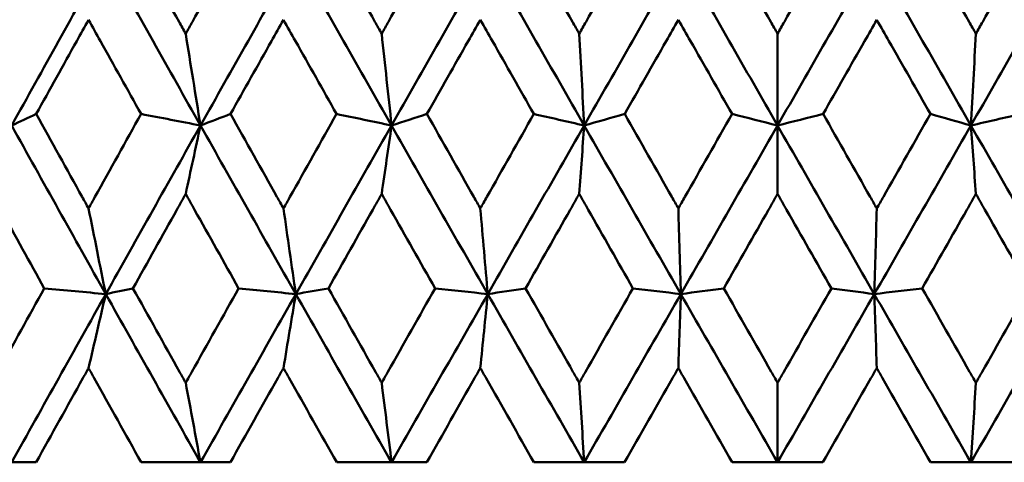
# Model space of a CAD drawing. Header units: millimetres. Extents: x 622 to 2742, y 42 to 2031.
# Tile 10 of 85: x 868.03 to 874.26, y 121.45 to 124.26. Entities that reach past the tile are written whole.
import ezdxf

# ---------------------------------------------------------------- set-up
doc = ezdxf.new("R2010")
doc.units = ezdxf.units.MM
doc.header["$LTSCALE"] = 10
doc.layers.add('Widoczne (ISO)', color=7, linetype='Continuous', lineweight=50)

msp = doc.modelspace()

# ---------------------------------------------------------------- linework, layer by layer
at = {"layer": 'Widoczne (ISO)'}
for p, q in [((872.8243, 124.1701), (872.8243, 123.5884)), ((872.8243, 123.1544), (872.8243, 123.5884)), ((872.8243, 121.9577), (872.8243, 121.4535)), ((868.1294, 121.4535), (867.9748, 121.4535)), ((869.1703, 121.4535), (868.7946, 121.4535)), ((869.3594, 121.4535), (869.1703, 121.4535)), ((870.3803, 121.4535), (870.0326, 121.4535)), ((870.6031, 121.4535), (870.3803, 121.4535)), ((871.5998, 121.4535), (871.2817, 121.4535)), ((871.8555, 121.4535), (871.5998, 121.4535)), ((872.8243, 121.4535), (872.5368, 121.4535)), ((873.1117, 121.4535), (872.8243, 121.4535)), ((874.0487, 121.4535), (873.793, 121.4535)), ((874.3668, 121.4535), (874.0487, 121.4535))]:
    msp.add_line(p, q, dxfattribs=at)
msp.add_circle((872.8243, 92.4211), 50, dxfattribs=at)
for points, knots in [([(867.8505, 124.1701), (867.8643, 124.1953), (867.8782, 124.2206), (867.9876, 124.4199), (868.0834, 124.594), (868.1792, 124.7681)], [0.06686277, 0.06686277, 0.06686277, 0.06686277, 0.07557848, 0.07557848, 0.13558897, 0.13558897, 0.13558897, 0.13558897]), ([(868.7445, 124.7681), (868.8409, 124.594), (868.9376, 124.42), (869.0484, 124.2207), (869.0625, 124.1954), (869.0766, 124.1701)], [0.01556037, 0.01556037, 0.01556037, 0.01556037, 0.07555527, 0.07555527, 0.08428623, 0.08428623, 0.08428623, 0.08428623]), ([(869.0766, 124.1701), (869.0907, 124.1953), (869.1048, 124.2206), (869.2157, 124.4199), (869.3127, 124.594), (869.4099, 124.7681)], [0.06686277, 0.06686277, 0.06686277, 0.06686277, 0.07557848, 0.07557848, 0.13558897, 0.13558897, 0.13558897, 0.13558897]), ([(869.9819, 124.7681), (870.0795, 124.594), (870.1771, 124.42), (870.2891, 124.2207), (870.3034, 124.1954), (870.3176, 124.1701)], [0.01556037, 0.01556037, 0.01556037, 0.01556037, 0.07555527, 0.07555527, 0.08428623, 0.08428623, 0.08428623, 0.08428623]), ([(870.3176, 124.1701), (870.3318, 124.1953), (870.346, 124.2206), (870.4581, 124.4199), (870.556, 124.594), (870.654, 124.7681)], [0.06686277, 0.06686277, 0.06686277, 0.06686277, 0.07557848, 0.07557848, 0.13558897, 0.13558897, 0.13558897, 0.13558897]), ([(871.2306, 124.7681), (871.3288, 124.594), (871.4271, 124.42), (871.5398, 124.2207), (871.5541, 124.1954), (871.5684, 124.1701)], [0.01556037, 0.01556037, 0.01556037, 0.01556037, 0.07555527, 0.07555527, 0.08428623, 0.08428623, 0.08428623, 0.08428623]), ([(871.5684, 124.1701), (871.5827, 124.1953), (871.597, 124.2206), (871.7098, 124.4199), (871.8082, 124.594), (871.9066, 124.7681)], [0.06686277, 0.06686277, 0.06686277, 0.06686277, 0.07557848, 0.07557848, 0.13558897, 0.13558897, 0.13558897, 0.13558897]), ([(872.4856, 124.7681), (872.5841, 124.594), (872.6826, 124.42), (872.7956, 124.2207), (872.8099, 124.1954), (872.8243, 124.1701)], [0.01556037, 0.01556037, 0.01556037, 0.01556037, 0.07555527, 0.07555527, 0.08428623, 0.08428623, 0.08428623, 0.08428623]), ([(872.8243, 124.1701), (872.8386, 124.1953), (872.8529, 124.2206), (872.9658, 124.4199), (873.0644, 124.594), (873.1629, 124.7681)], [0.06686277, 0.06686277, 0.06686277, 0.06686277, 0.07557848, 0.07557848, 0.13558897, 0.13558897, 0.13558897, 0.13558897]), ([(873.7419, 124.7681), (873.8403, 124.594), (873.9387, 124.42), (874.0514, 124.2207), (874.0657, 124.1954), (874.0801, 124.1701)], [0.01556037, 0.01556037, 0.01556037, 0.01556037, 0.07555527, 0.07555527, 0.08428623, 0.08428623, 0.08428623, 0.08428623]), ([(874.0801, 124.1701), (874.0944, 124.1953), (874.1087, 124.2206), (874.2213, 124.4199), (874.3197, 124.594), (874.4179, 124.7681)], [0.06686277, 0.06686277, 0.06686277, 0.06686277, 0.07557848, 0.07557848, 0.13558897, 0.13558897, 0.13558897, 0.13558897]), ([(868.4614, 124.2588), (868.4364, 124.2137), (868.4113, 124.1686), (868.3009, 123.9694), (868.2155, 123.8153), (868.1303, 123.6613)], [0.04598621, 0.04598621, 0.04598621, 0.04598621, 0.06155279, 0.06155279, 0.11473062, 0.11473062, 0.11473062, 0.11473062]), ([(868.7937, 123.6613), (868.7079, 123.8153), (868.6221, 123.9694), (868.5115, 124.1686), (868.4864, 124.2137), (868.4614, 124.2588)], [0.00838421, 0.00838421, 0.00838421, 0.00838421, 0.06155515, 0.06155515, 0.07712864, 0.07712864, 0.07712864, 0.07712864]), ([(869.6956, 124.2588), (869.6702, 124.2137), (869.6449, 124.1686), (869.5331, 123.9694), (869.4467, 123.8153), (869.3603, 123.6613)], [0.04598621, 0.04598621, 0.04598621, 0.04598621, 0.06155279, 0.06155279, 0.11473062, 0.11473062, 0.11473062, 0.11473062]), ([(870.0317, 123.6613), (869.9449, 123.8153), (869.8582, 123.9694), (869.7463, 124.1686), (869.7209, 124.2137), (869.6956, 124.2588)], [0.00838421, 0.00838421, 0.00838421, 0.00838421, 0.06155515, 0.06155515, 0.07712864, 0.07712864, 0.07712864, 0.07712864]), ([(870.9421, 124.2588), (870.9165, 124.2137), (870.891, 124.1686), (870.7783, 123.9694), (870.6911, 123.8153), (870.604, 123.6613)], [0.04598621, 0.04598621, 0.04598621, 0.04598621, 0.06155279, 0.06155279, 0.11473062, 0.11473062, 0.11473062, 0.11473062]), ([(871.2807, 123.6613), (871.1933, 123.8153), (871.106, 123.9694), (870.9932, 124.1686), (870.9676, 124.2137), (870.9421, 124.2588)], [0.00838421, 0.00838421, 0.00838421, 0.00838421, 0.06155515, 0.06155515, 0.07712864, 0.07712864, 0.07712864, 0.07712864]), ([(872.196, 124.2588), (872.1704, 124.2137), (872.1448, 124.1686), (872.0315, 123.9694), (871.944, 123.8153), (871.8564, 123.6613)], [0.04598621, 0.04598621, 0.04598621, 0.04598621, 0.06155279, 0.06155279, 0.11473062, 0.11473062, 0.11473062, 0.11473062]), ([(872.5358, 123.6613), (872.4482, 123.8153), (872.3606, 123.9694), (872.2473, 124.1686), (872.2217, 124.2137), (872.196, 124.2588)], [0.00838421, 0.00838421, 0.00838421, 0.00838421, 0.06155515, 0.06155515, 0.07712864, 0.07712864, 0.07712864, 0.07712864]), ([(873.4525, 124.2588), (873.4268, 124.2137), (873.4012, 124.1686), (873.2879, 123.9694), (873.2003, 123.8153), (873.1127, 123.6613)], [0.04598621, 0.04598621, 0.04598621, 0.04598621, 0.06155279, 0.06155279, 0.11473062, 0.11473062, 0.11473062, 0.11473062]), ([(873.7921, 123.6613), (873.7045, 123.8153), (873.617, 123.9694), (873.5038, 124.1686), (873.4781, 124.2137), (873.4525, 124.2588)], [0.00838421, 0.00838421, 0.00838421, 0.00838421, 0.06155515, 0.06155515, 0.07712864, 0.07712864, 0.07712864, 0.07712864]), ([(868.1303, 123.6613), (868.2269, 123.4861), (868.3237, 123.311), (868.4342, 123.1114), (868.4478, 123.0869), (868.4614, 123.0624)], [0.01044349, 0.01044349, 0.01044349, 0.01044349, 0.07085106, 0.07085106, 0.07930241, 0.07930241, 0.07930241, 0.07930241]), ([(868.4614, 123.0624), (868.4749, 123.0869), (868.4885, 123.1113), (868.5992, 123.3109), (868.6964, 123.4861), (868.7937, 123.6613)], [0.06241522, 0.06241522, 0.06241522, 0.06241522, 0.0708546, 0.0708546, 0.13127416, 0.13127416, 0.13127416, 0.13127416]), ([(869.3603, 123.6613), (869.4582, 123.4861), (869.5562, 123.311), (869.6681, 123.1114), (869.6818, 123.0869), (869.6956, 123.0624)], [0.01044349, 0.01044349, 0.01044349, 0.01044349, 0.07085106, 0.07085106, 0.07930241, 0.07930241, 0.07930241, 0.07930241]), ([(869.6956, 123.0624), (869.7093, 123.0869), (869.723, 123.1113), (869.835, 123.3109), (869.9333, 123.4861), (870.0317, 123.6613)], [0.06241522, 0.06241522, 0.06241522, 0.06241522, 0.0708546, 0.0708546, 0.13127416, 0.13127416, 0.13127416, 0.13127416]), ([(870.604, 123.6613), (870.7027, 123.4861), (870.8016, 123.311), (870.9144, 123.1114), (870.9282, 123.0869), (870.9421, 123.0624)], [0.01044349, 0.01044349, 0.01044349, 0.01044349, 0.07085106, 0.07085106, 0.07930241, 0.07930241, 0.07930241, 0.07930241]), ([(870.9421, 123.0624), (870.9559, 123.0869), (870.9697, 123.1113), (871.0826, 123.3109), (871.1817, 123.4861), (871.2807, 123.6613)], [0.06241522, 0.06241522, 0.06241522, 0.06241522, 0.0708546, 0.0708546, 0.13127416, 0.13127416, 0.13127416, 0.13127416]), ([(871.8564, 123.6613), (871.9557, 123.4861), (872.055, 123.311), (872.1682, 123.1114), (872.1821, 123.0869), (872.196, 123.0624)], [0.01044349, 0.01044349, 0.01044349, 0.01044349, 0.07085106, 0.07085106, 0.07930241, 0.07930241, 0.07930241, 0.07930241]), ([(872.196, 123.0624), (872.2099, 123.0869), (872.2238, 123.1113), (872.3371, 123.3109), (872.4365, 123.4861), (872.5358, 123.6613)], [0.06241522, 0.06241522, 0.06241522, 0.06241522, 0.0708546, 0.0708546, 0.13127416, 0.13127416, 0.13127416, 0.13127416]), ([(873.1127, 123.6613), (873.212, 123.4861), (873.3114, 123.311), (873.4247, 123.1114), (873.4386, 123.0869), (873.4525, 123.0624)], [0.01044349, 0.01044349, 0.01044349, 0.01044349, 0.07085106, 0.07085106, 0.07930241, 0.07930241, 0.07930241, 0.07930241]), ([(873.4525, 123.0624), (873.4664, 123.0869), (873.4802, 123.1113), (873.5935, 123.3109), (873.6928, 123.4861), (873.7921, 123.6613)], [0.06241522, 0.06241522, 0.06241522, 0.06241522, 0.0708546, 0.0708546, 0.13127416, 0.13127416, 0.13127416, 0.13127416]), ([(868.1811, 122.5561), (868.0891, 122.7221), (867.9974, 122.888), (867.8874, 123.0874), (867.8689, 123.1209), (867.8505, 123.1544)], [0.00418374, 0.00418374, 0.00418374, 0.00418374, 0.06147247, 0.06147247, 0.07302352, 0.07302352, 0.07302352, 0.07302352]), ([(869.0766, 123.1544), (869.0579, 123.1209), (869.0392, 123.0875), (868.9278, 122.8881), (868.8352, 122.7221), (868.7426, 122.5561)], [0.04993807, 0.04993807, 0.04993807, 0.04993807, 0.0614821, 0.0614821, 0.11877783, 0.11877783, 0.11877783, 0.11877783]), ([(869.4117, 122.5561), (869.3186, 122.7221), (869.2256, 122.888), (869.114, 123.0874), (869.0953, 123.1209), (869.0766, 123.1544)], [0.00418374, 0.00418374, 0.00418374, 0.00418374, 0.06147247, 0.06147247, 0.07302352, 0.07302352, 0.07302352, 0.07302352]), ([(870.3176, 123.1544), (870.2987, 123.1209), (870.2798, 123.0875), (870.1673, 122.8881), (870.0736, 122.7221), (869.9801, 122.5561)], [0.04993807, 0.04993807, 0.04993807, 0.04993807, 0.0614821, 0.0614821, 0.11877783, 0.11877783, 0.11877783, 0.11877783]), ([(870.6558, 122.5561), (870.5619, 122.7221), (870.468, 122.888), (870.3554, 123.0874), (870.3365, 123.1209), (870.3176, 123.1544)], [0.00418374, 0.00418374, 0.00418374, 0.00418374, 0.06147247, 0.06147247, 0.07302352, 0.07302352, 0.07302352, 0.07302352]), ([(871.5684, 123.1544), (871.5494, 123.1209), (871.5305, 123.0875), (871.4172, 122.8881), (871.3229, 122.7221), (871.2287, 122.5561)], [0.04993807, 0.04993807, 0.04993807, 0.04993807, 0.0614821, 0.0614821, 0.11877783, 0.11877783, 0.11877783, 0.11877783]), ([(871.9085, 122.5561), (871.8141, 122.7221), (871.7198, 122.888), (871.6065, 123.0874), (871.5875, 123.1209), (871.5684, 123.1544)], [0.00418374, 0.00418374, 0.00418374, 0.00418374, 0.06147247, 0.06147247, 0.07302352, 0.07302352, 0.07302352, 0.07302352]), ([(872.8243, 123.1544), (872.8052, 123.1209), (872.7862, 123.0875), (872.6727, 122.8881), (872.5782, 122.7221), (872.4837, 122.5561)], [0.04993807, 0.04993807, 0.04993807, 0.04993807, 0.0614821, 0.0614821, 0.11877783, 0.11877783, 0.11877783, 0.11877783]), ([(873.1648, 122.5561), (873.0703, 122.7221), (872.9759, 122.888), (872.8623, 123.0874), (872.8433, 123.1209), (872.8243, 123.1544)], [0.00418374, 0.00418374, 0.00418374, 0.00418374, 0.06147247, 0.06147247, 0.07302352, 0.07302352, 0.07302352, 0.07302352]), ([(874.0801, 123.1544), (874.0611, 123.1209), (874.0421, 123.0875), (873.9288, 122.8881), (873.8344, 122.7221), (873.74, 122.5561)], [0.04993807, 0.04993807, 0.04993807, 0.04993807, 0.0614821, 0.0614821, 0.11877783, 0.11877783, 0.11877783, 0.11877783]), ([(874.4198, 122.5561), (874.3256, 122.7221), (874.2313, 122.888), (874.1181, 123.0874), (874.0991, 123.1209), (874.0801, 123.1544)], [0.00418374, 0.00418374, 0.00418374, 0.00418374, 0.06147247, 0.06147247, 0.07302352, 0.07302352, 0.07302352, 0.07302352]), ([(867.8505, 121.9577), (867.8633, 121.9809), (867.8761, 122.0042), (867.9861, 122.2036), (868.0835, 122.3798), (868.1811, 122.5561)], [0.05804162, 0.05804162, 0.05804162, 0.05804162, 0.06605559, 0.06605559, 0.12689392, 0.12689392, 0.12689392, 0.12689392]), ([(868.7426, 122.5561), (868.8408, 122.3799), (868.9391, 122.2036), (869.0506, 122.0042), (869.0636, 121.981), (869.0766, 121.9577)], [0.00523804, 0.00523804, 0.00523804, 0.00523804, 0.06606705, 0.06606705, 0.07409033, 0.07409033, 0.07409033, 0.07409033]), ([(869.0766, 121.9577), (869.0896, 121.9809), (869.1026, 122.0042), (869.2142, 122.2036), (869.3129, 122.3798), (869.4117, 122.5561)], [0.05804162, 0.05804162, 0.05804162, 0.05804162, 0.06605559, 0.06605559, 0.12689392, 0.12689392, 0.12689392, 0.12689392]), ([(869.9801, 122.5561), (870.0793, 122.3799), (870.1787, 122.2036), (870.2913, 122.0042), (870.3045, 121.981), (870.3176, 121.9577)], [0.00523804, 0.00523804, 0.00523804, 0.00523804, 0.06606705, 0.06606705, 0.07409033, 0.07409033, 0.07409033, 0.07409033]), ([(870.3176, 121.9577), (870.3307, 121.9809), (870.3438, 122.0042), (870.4565, 122.2036), (870.5562, 122.3798), (870.6558, 122.5561)], [0.05804162, 0.05804162, 0.05804162, 0.05804162, 0.06605559, 0.06605559, 0.12689392, 0.12689392, 0.12689392, 0.12689392]), ([(871.2287, 122.5561), (871.3286, 122.3799), (871.4287, 122.2036), (871.542, 122.0042), (871.5552, 121.981), (871.5684, 121.9577)], [0.00523804, 0.00523804, 0.00523804, 0.00523804, 0.06606705, 0.06606705, 0.07409033, 0.07409033, 0.07409033, 0.07409033]), ([(871.5684, 121.9577), (871.5816, 121.9809), (871.5948, 122.0042), (871.7082, 122.2036), (871.8084, 122.3798), (871.9085, 122.5561)], [0.05804162, 0.05804162, 0.05804162, 0.05804162, 0.06605559, 0.06605559, 0.12689392, 0.12689392, 0.12689392, 0.12689392]), ([(872.4837, 122.5561), (872.5839, 122.3799), (872.6842, 122.2036), (872.7978, 122.0042), (872.811, 121.981), (872.8243, 121.9577)], [0.00523804, 0.00523804, 0.00523804, 0.00523804, 0.06606705, 0.06606705, 0.07409033, 0.07409033, 0.07409033, 0.07409033]), ([(872.8243, 121.9577), (872.8375, 121.9809), (872.8507, 122.0042), (872.9643, 122.2036), (873.0646, 122.3798), (873.1648, 122.5561)], [0.05804162, 0.05804162, 0.05804162, 0.05804162, 0.06605559, 0.06605559, 0.12689392, 0.12689392, 0.12689392, 0.12689392]), ([(873.74, 122.5561), (873.8401, 122.3799), (873.9403, 122.2036), (874.0536, 122.0042), (874.0669, 121.981), (874.0801, 121.9577)], [0.00523804, 0.00523804, 0.00523804, 0.00523804, 0.06606705, 0.06606705, 0.07409033, 0.07409033, 0.07409033, 0.07409033]), ([(874.0801, 121.9577), (874.0933, 121.9809), (874.1065, 122.0042), (874.2198, 122.2036), (874.3199, 122.3798), (874.4198, 122.5561)], [0.05804162, 0.05804162, 0.05804162, 0.05804162, 0.06605559, 0.06605559, 0.12689392, 0.12689392, 0.12689392, 0.12689392]), ([(868.4614, 122.0511), (868.4494, 122.0296), (868.4374, 122.008), (868.3266, 121.8088), (868.228, 121.6312), (868.1294, 121.4535)], [0.05393723, 0.05393723, 0.05393723, 0.05393723, 0.06137399, 0.06137399, 0.12273355, 0.12273355, 0.12273355, 0.12273355]), ([(868.7946, 121.4535), (868.6953, 121.6311), (868.5963, 121.8088), (868.4854, 122.008), (868.4734, 122.0296), (868.4614, 122.0511)], [0, 0, 0, 0, 0.06135239, 0.06135239, 0.06879633, 0.06879633, 0.06879633, 0.06879633]), ([(869.6956, 122.0511), (869.6834, 122.0296), (869.6713, 122.008), (869.5592, 121.8088), (869.4592, 121.6312), (869.3594, 121.4535)], [0.05393723, 0.05393723, 0.05393723, 0.05393723, 0.06137399, 0.06137399, 0.12273355, 0.12273355, 0.12273355, 0.12273355]), ([(870.0326, 121.4535), (869.9323, 121.6311), (869.832, 121.8088), (869.7198, 122.008), (869.7077, 122.0296), (869.6956, 122.0511)], [0, 0, 0, 0, 0.06135239, 0.06135239, 0.06879633, 0.06879633, 0.06879633, 0.06879633]), ([(870.9421, 122.0511), (870.9299, 122.0296), (870.9176, 122.008), (870.8046, 121.8088), (870.7038, 121.6312), (870.6031, 121.4535)], [0.05393723, 0.05393723, 0.05393723, 0.05393723, 0.06137399, 0.06137399, 0.12273355, 0.12273355, 0.12273355, 0.12273355]), ([(871.2817, 121.4535), (871.1806, 121.6311), (871.0796, 121.8088), (870.9666, 122.008), (870.9543, 122.0296), (870.9421, 122.0511)], [0, 0, 0, 0, 0.06135239, 0.06135239, 0.06879633, 0.06879633, 0.06879633, 0.06879633]), ([(872.196, 122.0511), (872.1838, 122.0296), (872.1715, 122.008), (872.058, 121.8088), (871.9567, 121.6312), (871.8555, 121.4535)], [0.05393723, 0.05393723, 0.05393723, 0.05393723, 0.06137399, 0.06137399, 0.12273355, 0.12273355, 0.12273355, 0.12273355]), ([(872.5368, 121.4535), (872.4354, 121.6311), (872.3341, 121.8088), (872.2206, 122.008), (872.2083, 122.0296), (872.196, 122.0511)], [0, 0, 0, 0, 0.06135239, 0.06135239, 0.06879633, 0.06879633, 0.06879633, 0.06879633]), ([(873.4525, 122.0511), (873.4402, 122.0296), (873.4279, 122.008), (873.3144, 121.8088), (873.2131, 121.6312), (873.1117, 121.4535)], [0.05393723, 0.05393723, 0.05393723, 0.05393723, 0.06137399, 0.06137399, 0.12273355, 0.12273355, 0.12273355, 0.12273355]), ([(873.793, 121.4535), (873.6918, 121.6311), (873.5905, 121.8088), (873.477, 122.008), (873.4648, 122.0296), (873.4525, 122.0511)], [0, 0, 0, 0, 0.06135239, 0.06135239, 0.06879633, 0.06879633, 0.06879633, 0.06879633])]:
    msp.add_open_spline(points, degree=3, knots=knots, dxfattribs=at)
for points in [[(867.9746, 123.5884), (868.1724, 123.9451), (868.3709, 124.3019), (868.57, 124.6586)], [(869.1701, 123.5884), (868.9694, 123.9451), (868.7693, 124.3019), (868.57, 124.6586)], [(869.1701, 123.5884), (869.3708, 123.9451), (869.5719, 124.3019), (869.7734, 124.6586)], [(870.3801, 123.5884), (870.1774, 123.9451), (869.9751, 124.3019), (869.7734, 124.6586)], [(870.3801, 123.5884), (870.5828, 123.9451), (870.7858, 124.3019), (870.9889, 124.6586)], [(871.5998, 123.5884), (871.3958, 123.9451), (871.1922, 124.3019), (870.9889, 124.6586)], [(871.5998, 123.5884), (871.8037, 123.9451), (872.0077, 124.3019), (872.2117, 124.6586)], [(872.8243, 123.5884), (872.6199, 123.9451), (872.4157, 124.3019), (872.2117, 124.6586)], [(872.8243, 123.5884), (873.0286, 123.9451), (873.2328, 124.3019), (873.4368, 124.6586)], [(874.0487, 123.5884), (873.8448, 123.9451), (873.6408, 124.3019), (873.4368, 124.6586)], [(874.0487, 123.5884), (874.2527, 123.9451), (874.4563, 124.3019), (874.6596, 124.6586)], [(869.0766, 124.1701), (869.1077, 123.9757), (869.1389, 123.7818), (869.1701, 123.5884)], [(870.3176, 124.1701), (870.3384, 123.9757), (870.3592, 123.7818), (870.3801, 123.5884)], [(871.5684, 124.1701), (871.5789, 123.9757), (871.5893, 123.7818), (871.5998, 123.5884)], [(874.0801, 124.1701), (874.0697, 123.9757), (874.0592, 123.7818), (874.0487, 123.5884)], [(867.9746, 123.5884), (868.0265, 123.6127), (868.0784, 123.637), (868.1303, 123.6613)], [(869.1701, 123.5884), (869.0447, 123.6127), (868.9192, 123.637), (868.7937, 123.6613)], [(869.1701, 123.5884), (869.2335, 123.6127), (869.2969, 123.637), (869.3603, 123.6613)], [(870.3801, 123.5884), (870.264, 123.6127), (870.1479, 123.637), (870.0317, 123.6613)], [(870.3801, 123.5884), (870.4547, 123.6127), (870.5294, 123.637), (870.604, 123.6613)], [(871.5998, 123.5884), (871.4934, 123.6127), (871.3871, 123.637), (871.2807, 123.6613)], [(871.5998, 123.5884), (871.6853, 123.6127), (871.7709, 123.637), (871.8564, 123.6613)], [(872.8243, 123.5884), (872.7281, 123.6127), (872.632, 123.637), (872.5358, 123.6613)], [(872.8243, 123.5884), (872.9204, 123.6127), (873.0165, 123.637), (873.1127, 123.6613)], [(874.0487, 123.5884), (873.9632, 123.6127), (873.8776, 123.637), (873.7921, 123.6613)], [(874.0487, 123.5884), (874.1551, 123.6127), (874.2614, 123.637), (874.3678, 123.6613)], [(868.5704, 122.5198), (868.371, 122.8759), (868.1723, 123.2321), (867.9746, 123.5884)], [(868.5704, 122.5198), (868.7698, 122.8759), (868.9697, 123.2321), (869.1701, 123.5884)], [(869.0766, 123.1544), (869.1078, 123.2993), (869.1389, 123.444), (869.1701, 123.5884)], [(869.7737, 122.5198), (869.5719, 122.8759), (869.3707, 123.2321), (869.1701, 123.5884)], [(869.7737, 122.5198), (869.9755, 122.8759), (870.1777, 123.2321), (870.3801, 123.5884)], [(870.3176, 123.1544), (870.3384, 123.2993), (870.3593, 123.444), (870.3801, 123.5884)], [(870.9891, 122.5198), (870.7857, 122.8759), (870.5827, 123.2321), (870.3801, 123.5884)], [(870.9891, 122.5198), (871.1925, 122.8759), (871.3961, 123.2321), (871.5998, 123.5884)], [(871.5684, 123.1544), (871.5789, 123.2993), (871.5893, 123.444), (871.5998, 123.5884)], [(872.2117, 122.5198), (872.0075, 122.8759), (871.8035, 123.2321), (871.5998, 123.5884)], [(872.2117, 122.5198), (872.416, 122.8759), (872.6202, 123.2321), (872.8243, 123.5884)], [(873.4368, 122.5198), (873.2325, 122.8759), (873.0283, 123.2321), (872.8243, 123.5884)], [(873.4368, 122.5198), (873.641, 122.8759), (873.845, 123.2321), (874.0487, 123.5884)], [(874.0801, 123.1544), (874.0696, 123.2993), (874.0592, 123.444), (874.0487, 123.5884)], [(874.6594, 122.5198), (874.456, 122.8759), (874.2524, 123.2321), (874.0487, 123.5884)], [(868.4614, 123.0624), (868.4976, 122.8811), (868.534, 122.7002), (868.5704, 122.5198)], [(869.6956, 123.0624), (869.7215, 122.8811), (869.7476, 122.7002), (869.7737, 122.5198)], [(870.9421, 123.0624), (870.9577, 122.8811), (870.9734, 122.7002), (870.9891, 122.5198)], [(872.196, 123.0624), (872.2013, 122.8811), (872.2065, 122.7002), (872.2117, 122.5198)], [(873.4525, 123.0624), (873.4473, 122.8811), (873.442, 122.7002), (873.4368, 122.5198)], [(867.9748, 121.4535), (868.1727, 121.8087), (868.3713, 122.1642), (868.5704, 122.5198)], [(868.5704, 122.5198), (868.4406, 122.5319), (868.3108, 122.544), (868.1811, 122.5561)], [(868.4614, 122.0511), (868.4977, 122.2076), (868.534, 122.3638), (868.5704, 122.5198)], [(868.5704, 122.5198), (868.6278, 122.5319), (868.6852, 122.544), (868.7426, 122.5561)], [(869.1703, 121.4535), (868.9696, 121.8087), (868.7696, 122.1642), (868.5704, 122.5198)], [(869.1703, 121.4535), (869.3711, 121.8087), (869.5722, 122.1642), (869.7737, 122.5198)], [(869.7737, 122.5198), (869.6531, 122.5319), (869.5324, 122.544), (869.4117, 122.5561)], [(869.6956, 122.0511), (869.7216, 122.2076), (869.7476, 122.3638), (869.7737, 122.5198)], [(869.7737, 122.5198), (869.8425, 122.5319), (869.9113, 122.544), (869.9801, 122.5561)], [(870.3803, 121.4535), (870.1775, 121.8087), (869.9753, 122.1642), (869.7737, 122.5198)], [(870.3803, 121.4535), (870.583, 121.8087), (870.786, 122.1642), (870.9891, 122.5198)], [(870.9891, 122.5198), (870.878, 122.5319), (870.7669, 122.544), (870.6558, 122.5561)], [(870.9421, 122.0511), (870.9577, 122.2076), (870.9734, 122.3638), (870.9891, 122.5198)], [(870.9891, 122.5198), (871.069, 122.5319), (871.1489, 122.544), (871.2287, 122.5561)], [(871.5998, 121.4535), (871.3959, 121.8087), (871.1923, 122.1642), (870.9891, 122.5198)], [(871.5998, 121.4535), (871.8038, 121.8087), (872.0078, 122.1642), (872.2117, 122.5198)], [(872.2117, 122.5198), (872.1107, 122.5319), (872.0096, 122.544), (871.9085, 122.5561)], [(872.196, 122.0511), (872.2013, 122.2076), (872.2065, 122.3638), (872.2117, 122.5198)], [(872.2117, 122.5198), (872.3024, 122.5319), (872.393, 122.544), (872.4837, 122.5561)], [(872.8243, 121.4535), (872.6199, 121.8087), (872.4157, 122.1642), (872.2117, 122.5198)], [(872.8243, 121.4535), (873.0286, 121.8087), (873.2328, 122.1642), (873.4368, 122.5198)], [(873.4368, 122.5198), (873.3461, 122.5319), (873.2555, 122.544), (873.1648, 122.5561)], [(873.4368, 122.5198), (873.5378, 122.5319), (873.6389, 122.544), (873.74, 122.5561)], [(874.0487, 121.4535), (873.8447, 121.8087), (873.6407, 122.1642), (873.4368, 122.5198)], [(873.4525, 122.0511), (873.4472, 122.2076), (873.442, 122.3638), (873.4368, 122.5198)], [(874.0487, 121.4535), (874.2526, 121.8087), (874.4562, 122.1642), (874.6594, 122.5198)], [(869.0766, 121.9577), (869.1078, 121.7892), (869.139, 121.6212), (869.1703, 121.4535)], [(870.3176, 121.9577), (870.3384, 121.7892), (870.3593, 121.6212), (870.3803, 121.4535)], [(871.5684, 121.9577), (871.5789, 121.7892), (871.5893, 121.6212), (871.5998, 121.4535)], [(874.0801, 121.9577), (874.0696, 121.7892), (874.0592, 121.6212), (874.0487, 121.4535)]]:
    msp.add_open_spline(points, degree=3, dxfattribs=at)

doc.saveas('drawing.dxf')
